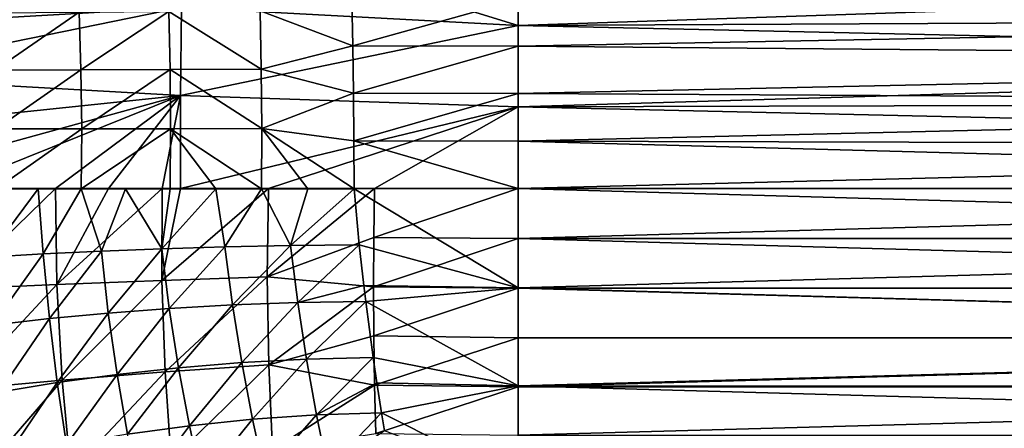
# Model space of a CAD drawing. Header units: metres. Extents: x -109 to 109, y -314 to 82.
# Tile 153 of 191: x 35.77 to 54.04, y -4.44 to 3.13. Entities that reach past the tile are written whole.
import ezdxf

# ---------------------------------------------------------------- set-up
doc = ezdxf.new("R2010")
doc.units = ezdxf.units.M
doc.layers.add('solid_504261_XXX', color=7, linetype='CONTINUOUS')

msp = doc.modelspace()

# ---------------------------------------------------------------- linework, layer by layer
at = {"layer": 'solid_504261_XXX'}
for points in [[(38.776764, 3.357027, 200.77504), (45.020172, 3.021303, 200.768021), (39.020473, 4.865907, 200.434891)], [(45.020172, 3.021303, 200.768021), (45.020168, 4.498132, 200.422043), (39.020473, 4.865907, 200.434891)], [(71.73188, 3.924915, 200.57338), (45.020168, 4.498132, 200.422043), (45.020172, 3.021303, 200.768021)], [(38.776764, 3.357027, 200.77504), (32.537594, 3.852479, 200.865692), (32.504913, 2.999626, 200.950607)], [(72.884293, 3.160417, 200.741501), (71.73188, 3.924915, 200.57338), (45.020172, 3.021303, 200.768021)], [(40.231735, 3.295105, 168.27803), (41.933197, 3.516388, 168.423538), (41.951172, 2.646362, 168.259338)], [(41.951172, 2.646362, 168.259338), (41.933197, 3.516388, 168.423538), (45.020168, 3.505734, 168.423737)], [(41.951172, 2.646362, 168.259338), (45.020168, 3.505734, 168.423737), (45.020168, 2.636572, 168.259018)], [(72.880859, 3.162662, 168.352936), (45.020168, 2.636572, 168.259018), (45.020168, 3.505734, 168.423737)], [(38.776764, 3.357027, 200.77504), (32.504913, 2.999626, 200.950607), (32.490292, 2.075144, 201.007721)], [(38.776764, 3.357027, 200.77504), (32.490292, 2.075144, 201.007721), (38.757404, 1.725511, 200.979553)], [(38.537148, 3.280418, 167.98349), (40.231735, 3.295105, 168.27803), (40.253033, 2.213868, 168.096161)], [(38.776764, 3.357027, 200.77504), (38.757404, 1.725511, 200.979553), (45.020172, 3.021303, 200.768021)], [(40.253033, 2.213868, 168.096161), (40.231735, 3.295105, 168.27803), (41.951172, 2.646362, 168.259338)], [(35.308441, 2.196168, 166.628525), (35.259022, 3.258148, 166.815659), (36.873211, 3.268589, 167.49614)], [(35.308441, 2.196168, 166.628525), (36.873211, 3.268589, 167.49614), (36.907677, 2.200826, 167.310989)], [(36.907677, 2.200826, 167.310989), (36.873211, 3.268589, 167.49614), (38.537148, 3.280418, 167.98349)], [(36.907677, 2.200826, 167.310989), (38.537148, 3.280418, 167.98349), (38.562561, 2.206308, 167.800797)], [(38.562561, 2.206308, 167.800797), (38.537148, 3.280418, 167.98349), (40.253033, 2.213868, 168.096161)], [(72.880859, 3.162662, 168.352936), (74.055298, 2.383905, 168.220123), (45.020168, 2.636572, 168.259018)], [(74.057457, 2.382512, 200.874084), (72.884293, 3.160417, 200.741501), (45.020172, 3.021303, 200.768021)], [(38.757404, 1.725511, 200.979553), (45.020168, 1.515213, 200.97728), (45.020172, 3.021303, 200.768021)], [(74.057457, 2.382512, 200.874084), (45.020172, 3.021303, 200.768021), (45.020168, 1.515213, 200.97728)], [(40.253033, 2.213868, 168.096161), (41.951172, 2.646362, 168.259338), (41.964409, 1.768654, 168.141617)], [(41.964409, 1.768654, 168.141617), (41.951172, 2.646362, 168.259338), (45.020168, 2.636572, 168.259018)], [(41.964409, 1.768654, 168.141617), (45.020168, 2.636572, 168.259018), (45.020168, 1.76054, 168.14119)], [(74.055298, 2.383905, 168.220123), (45.020168, 1.76054, 168.14119), (45.020168, 2.636572, 168.259018)], [(74.055298, 2.383905, 168.220123), (75.239944, 1.596399, 168.124405), (45.020168, 1.76054, 168.14119)], [(75.241158, 1.595632, 200.969666), (74.057457, 2.382512, 200.874084), (45.020168, 1.515213, 200.97728)], [(35.334442, 1.105718, 166.512054), (35.308441, 2.196168, 166.628525), (36.907677, 2.200826, 167.310989)], [(35.334442, 1.105718, 166.512054), (36.907677, 2.200826, 167.310989), (36.922077, 1.106526, 167.195465)], [(36.922077, 1.106526, 167.195465), (36.907677, 2.200826, 167.310989), (38.562561, 2.206308, 167.800797)], [(36.922077, 1.106526, 167.195465), (38.562561, 2.206308, 167.800797), (38.571678, 1.108193, 167.687744)], [(38.562561, 2.206308, 167.800797), (40.253033, 2.213868, 168.096161), (40.262203, 1.111666, 167.984787)], [(38.571678, 1.108193, 167.687744), (38.562561, 2.206308, 167.800797), (40.262203, 1.111666, 167.984787)], [(40.262203, 1.111666, 167.984787), (40.253033, 2.213868, 168.096161), (41.964409, 1.768654, 168.141617)], [(38.757404, 1.725511, 200.979553), (32.490292, 2.075144, 201.007721), (32.487587, 1.072177, 201.038422)], [(38.757404, 1.725511, 200.979553), (32.487587, 1.072177, 201.038422), (32.489082, 0, 201.047028)], [(38.757404, 1.725511, 200.979553), (32.489082, 0, 201.047028), (34.462173, 0, 201.046997)], [(38.757404, 1.725511, 200.979553), (34.462173, 0, 201.046997), (36.437561, 0, 201.046997)], [(38.757404, 1.725511, 200.979553), (36.437561, 0, 201.046997), (37.422085, 0, 201.046997)], [(38.757404, 1.725511, 200.979553), (37.422085, 0, 201.046997), (38.412827, 0, 201.046997)], [(38.757404, 1.725511, 200.979553), (38.412827, 0, 201.046997), (38.754425, 0, 201.046997)], [(38.757404, 1.725511, 200.979553), (38.754425, 0, 201.046997), (45.020168, 1.515213, 200.97728)], [(40.262203, 1.111666, 167.984787), (41.964409, 1.768654, 168.141617), (41.972473, 0.885698, 168.070694)], [(41.972473, 0.885698, 168.070694), (41.964409, 1.768654, 168.141617), (45.020168, 1.76054, 168.14119)], [(41.972473, 0.885698, 168.070694), (45.020168, 1.76054, 168.14119), (45.020168, 0.880841, 168.070526)], [(75.239944, 1.596399, 168.124405), (45.020168, 0.880841, 168.070526), (45.020168, 1.76054, 168.14119)], [(45.020168, 1.515213, 200.97728), (38.754425, 0, 201.046997), (40.388054, 0, 201.046997)], [(45.020168, 1.515213, 200.97728), (40.388054, 0, 201.046997), (42.355415, 0, 201.046997)], [(45.020168, 1.515213, 200.97728), (42.355415, 0, 201.046997), (45.020168, 0, 201.046997)], [(75.239944, 1.596399, 168.124405), (76.437042, 0.801245, 168.066467), (45.020168, 0.880841, 168.070526)], [(76.437553, 0.800936, 201.027542), (75.241158, 1.595632, 200.969666), (45.020168, 1.515213, 200.97728)], [(76.437553, 0.800936, 201.027542), (45.020168, 1.515213, 200.97728), (45.020168, 0, 201.046997)], [(36.922077, 1.106526, 167.195465), (36.914558, -0.006885, 167.152527), (35.334297, -0.004772, 166.46933)], [(35.334442, 1.105718, 166.512054), (36.922077, 1.106526, 167.195465), (35.334297, -0.004772, 166.46933)], [(38.571678, 1.108193, 167.687744), (38.562702, -0.007118, 167.647232), (36.914558, -0.006885, 167.152527)], [(36.922077, 1.106526, 167.195465), (38.571678, 1.108193, 167.687744), (36.914558, -0.006885, 167.152527)], [(38.571678, 1.108193, 167.687744), (39.4114, -0.006363, 167.822723), (38.562702, -0.007118, 167.647232)], [(38.571678, 1.108193, 167.687744), (40.262203, 1.111666, 167.984787), (40.258038, -0.004971, 167.947052)], [(38.571678, 1.108193, 167.687744), (40.258038, -0.004971, 167.947052), (39.4114, -0.006363, 167.822723)], [(40.262203, 1.111666, 167.984787), (41.120117, -0.003632, 168.0224), (40.258038, -0.004971, 167.947052)], [(40.262203, 1.111666, 167.984787), (41.97517, -0.002866, 168.046997), (41.120117, -0.003632, 168.0224)], [(40.262203, 1.111666, 167.984787), (41.972473, 0.885698, 168.070694), (41.97517, -0.002866, 168.046997)], [(41.972473, 0.885698, 168.070694), (45.020168, 0, 168.046997), (41.97517, -0.002866, 168.046997)], [(41.972473, 0.885698, 168.070694), (45.020168, 0.880841, 168.070526), (45.020168, 0, 168.046997)], [(77.647499, 0, 168.046997), (45.020168, 0, 168.046997), (45.020168, 0.880841, 168.070526)], [(76.437042, 0.801245, 168.066467), (77.647499, 0, 168.046997), (45.020168, 0.880841, 168.070526)], [(76.437553, 0.800936, 201.027542), (45.020168, 0, 201.046997), (77.647499, 0, 201.046997)], [(36.437561, 0, 201.046997), (34.462173, 0, 201.046997), (34.510349, -1.86385, 200.951981)], [(36.459961, -1.777763, 200.956467), (36.437561, 0, 201.046997), (34.510349, -1.86385, 200.951981)], [(37.422085, 0, 201.046997), (36.437561, 0, 201.046997), (36.459961, -1.777763, 200.956467)], [(38.412827, 0, 201.046997), (37.422085, 0, 201.046997), (36.459961, -1.777763, 200.956467)], [(38.407627, -1.702225, 200.961151), (38.412827, 0, 201.046997), (36.459961, -1.777763, 200.956467)], [(38.754425, 0, 201.046997), (38.412827, 0, 201.046997), (38.407627, -1.702225, 200.961151)], [(40.388054, 0, 201.046997), (38.754425, 0, 201.046997), (38.407627, -1.702225, 200.961151)], [(40.36541, -1.63774, 200.965881), (40.388054, 0, 201.046997), (38.407627, -1.702225, 200.961151)], [(42.355415, 0, 201.046997), (40.388054, 0, 201.046997), (40.36541, -1.63774, 200.965881)], [(42.339455, -0.908058, 201.021957), (42.355415, 0, 201.046997), (40.36541, -1.63774, 200.965881)], [(45.020168, -1.839756, 168.149887), (41.97517, -0.002866, 168.046997), (45.020168, 0, 168.046997)], [(45.020168, 0, 201.046997), (42.355415, 0, 201.046997), (42.339455, -0.908058, 201.021957)], [(77.64756, -0.924901, 168.072937), (45.020168, -1.839756, 168.149887), (45.020168, 0, 168.046997)], [(77.64756, -0.924901, 168.072937), (45.020168, 0, 168.046997), (77.647499, 0, 168.046997)], [(77.647499, 0, 201.046997), (45.020168, 0, 201.046997), (45.020168, -0.925128, 201.021042)], [(77.647499, 0, 201.046997), (45.020168, -0.925128, 201.021042), (77.64756, -0.924901, 201.021057)], [(35.170147, -1.273188, 166.374832), (35.334297, -0.004772, 166.46933), (36.115135, -0.006076, 166.834167)], [(36.208897, -1.210558, 166.861557), (35.170147, -1.273188, 166.374832), (36.115135, -0.006076, 166.834167)], [(35.334297, -0.004772, 166.46933), (36.914558, -0.006885, 167.152527), (36.115135, -0.006076, 166.834167)], [(36.208897, -1.210558, 166.861557), (36.115135, -0.006076, 166.834167), (36.914558, -0.006885, 167.152527)], [(37.286896, -1.157256, 167.271591), (36.208897, -1.210558, 166.861557), (36.914558, -0.006885, 167.152527)], [(36.914558, -0.006885, 167.152527), (38.562702, -0.007118, 167.647232), (37.732944, -0.007268, 167.424515)], [(37.286896, -1.157256, 167.271591), (36.914558, -0.006885, 167.152527), (37.732944, -0.007268, 167.424515)], [(38.408421, -1.113527, 167.603622), (37.286896, -1.157256, 167.271591), (37.732944, -0.007268, 167.424515)], [(38.408421, -1.113527, 167.603622), (37.732944, -0.007268, 167.424515), (38.562702, -0.007118, 167.647232)], [(38.408421, -1.113527, 167.603622), (38.562702, -0.007118, 167.647232), (39.4114, -0.006363, 167.822723)], [(39.577896, -1.079607, 167.85347), (38.408421, -1.113527, 167.603622), (39.4114, -0.006363, 167.822723)], [(39.577896, -1.079607, 167.85347), (39.4114, -0.006363, 167.822723), (40.258038, -0.004971, 167.947052)], [(40.798752, -1.055922, 168.013992), (39.577896, -1.079607, 167.85347), (40.258038, -0.004971, 167.947052)], [(40.798752, -1.055922, 168.013992), (40.258038, -0.004971, 167.947052), (41.120117, -0.003632, 168.0224)], [(40.798752, -1.055922, 168.013992), (41.97517, -0.002866, 168.046997), (42.072498, -1.039368, 168.073486)], [(40.798752, -1.055922, 168.013992), (41.120117, -0.003632, 168.0224), (41.97517, -0.002866, 168.046997)], [(45.020168, -1.839756, 168.149887), (42.072498, -1.039368, 168.073486), (41.97517, -0.002866, 168.046997)], [(45.020168, -0.925128, 201.021042), (45.020168, 0, 201.046997), (42.339455, -0.908058, 201.021957)], [(42.334446, -1.819208, 200.946213), (42.339455, -0.908058, 201.021957), (40.36541, -1.63774, 200.965881)], [(45.020168, -0.925128, 201.021042), (42.339455, -0.908058, 201.021957), (42.334446, -1.819208, 200.946213)], [(38.547443, -2.220917, 167.682037), (38.408421, -1.113527, 167.603622), (39.577896, -1.079607, 167.85347)], [(39.719559, -2.156166, 167.935501), (38.547443, -2.220917, 167.682037), (39.577896, -1.079607, 167.85347)], [(39.719559, -2.156166, 167.935501), (39.577896, -1.079607, 167.85347), (40.798752, -1.055922, 168.013992)], [(40.93462, -2.112758, 168.100433), (39.719559, -2.156166, 167.935501), (40.798752, -1.055922, 168.013992)], [(40.93462, -2.112758, 168.100433), (40.798752, -1.055922, 168.013992), (42.072498, -1.039368, 168.073486)], [(40.93462, -2.112758, 168.100433), (42.072498, -1.039368, 168.073486), (42.157116, -1.794054, 168.133011)], [(45.020168, -1.839756, 168.149887), (42.157116, -1.794054, 168.133011), (42.072498, -1.039368, 168.073486)], [(45.020168, -1.847367, 200.943253), (45.020168, -0.925128, 201.021042), (42.334446, -1.819208, 200.946213)], [(77.647568, -1.847089, 168.150711), (45.020168, -1.839756, 168.149887), (77.64756, -0.924901, 168.072937)], [(77.64756, -0.924901, 201.021057), (45.020168, -0.925128, 201.021042), (77.647568, -1.847089, 200.943283)], [(77.647568, -1.847089, 200.943283), (45.020168, -0.925128, 201.021042), (45.020168, -1.847367, 200.943253)], [(35.261955, -2.533441, 166.443466), (35.170147, -1.273188, 166.374832), (36.208897, -1.210558, 166.861557)], [(36.321907, -2.410543, 166.933548), (35.261955, -2.533441, 166.443466), (36.208897, -1.210558, 166.861557)], [(36.321907, -2.410543, 166.933548), (36.208897, -1.210558, 166.861557), (37.286896, -1.157256, 167.271591)], [(37.416008, -2.306018, 167.346771), (36.321907, -2.410543, 166.933548), (37.286896, -1.157256, 167.271591)], [(37.416008, -2.306018, 167.346771), (37.286896, -1.157256, 167.271591), (38.408421, -1.113527, 167.603622)], [(38.547443, -2.220917, 167.682037), (37.416008, -2.306018, 167.346771), (38.408421, -1.113527, 167.603622)], [(40.36541, -1.63774, 200.965881), (38.407627, -1.702225, 200.961151), (38.4706, -3.395109, 200.704483)], [(40.395851, -3.264398, 200.723267), (40.36541, -1.63774, 200.965881), (38.4706, -3.395109, 200.704483)], [(42.334446, -1.819208, 200.946213), (40.36541, -1.63774, 200.965881), (40.395851, -3.264398, 200.723267)], [(36.459961, -1.777763, 200.956467), (34.510349, -1.86385, 200.951981), (34.651173, -3.725501, 200.668274)], [(36.56255, -3.549052, 200.685989), (36.459961, -1.777763, 200.956467), (34.651173, -3.725501, 200.668274)], [(38.407627, -1.702225, 200.961151), (36.459961, -1.777763, 200.956467), (36.56255, -3.549052, 200.685989)], [(38.4706, -3.395109, 200.704483), (38.407627, -1.702225, 200.961151), (36.56255, -3.549052, 200.685989)], [(42.34013, -2.731322, 200.819168), (42.334446, -1.819208, 200.946213), (40.395851, -3.264398, 200.723267)], [(40.93462, -2.112758, 168.100433), (42.157116, -1.794054, 168.133011), (42.193012, -2.089902, 168.16568)], [(45.020168, -1.839756, 168.149887), (42.193012, -2.089902, 168.16568), (42.157116, -1.794054, 168.133011)], [(45.020168, -1.847367, 200.943253), (42.334446, -1.819208, 200.946213), (42.34013, -2.731322, 200.819168)], [(45.020168, -1.839756, 168.149887), (45.020168, -3.657384, 168.457458), (42.193012, -2.089902, 168.16568)], [(45.020168, -2.763815, 200.813873), (45.020168, -1.847367, 200.943253), (42.34013, -2.731322, 200.819168)], [(77.647522, -2.763664, 168.28009), (45.020168, -3.657384, 168.457458), (45.020168, -1.839756, 168.149887)], [(77.647522, -2.763664, 168.28009), (45.020168, -1.839756, 168.149887), (77.647568, -1.847089, 168.150711)], [(77.647568, -1.847089, 200.943283), (45.020168, -1.847367, 200.943253), (77.647522, -2.763664, 200.813904)], [(77.647522, -2.763664, 200.813904), (45.020168, -1.847367, 200.943253), (45.020168, -2.763815, 200.813873)], [(38.719074, -3.318928, 167.820221), (38.547443, -2.220917, 167.682037), (39.719559, -2.156166, 167.935501)], [(39.890907, -3.224991, 168.079468), (38.719074, -3.318928, 167.820221), (39.719559, -2.156166, 167.935501)], [(39.890907, -3.224991, 168.079468), (39.719559, -2.156166, 167.935501), (40.93462, -2.112758, 168.100433)], [(41.095284, -3.162486, 168.250656), (39.890907, -3.224991, 168.079468), (40.93462, -2.112758, 168.100433)], [(41.095284, -3.162486, 168.250656), (40.93462, -2.112758, 168.100433), (42.193012, -2.089902, 168.16568)], [(41.095284, -3.162486, 168.250656), (42.193012, -2.089902, 168.16568), (42.331226, -3.130466, 168.322876)], [(45.020168, -3.657384, 168.457458), (42.331226, -3.130466, 168.322876), (42.193012, -2.089902, 168.16568)], [(36.467194, -3.59451, 167.060287), (36.321907, -2.410543, 166.933548), (37.416008, -2.306018, 167.346771)], [(37.578613, -3.442653, 167.479279), (36.467194, -3.59451, 167.060287), (37.416008, -2.306018, 167.346771)], [(37.578613, -3.442653, 167.479279), (37.416008, -2.306018, 167.346771), (38.547443, -2.220917, 167.682037)], [(38.719074, -3.318928, 167.820221), (37.578613, -3.442653, 167.479279), (38.547443, -2.220917, 167.682037)], [(35.382648, -3.772592, 166.564209), (35.261955, -2.533441, 166.443466), (36.321907, -2.410543, 166.933548)], [(36.467194, -3.59451, 167.060287), (35.382648, -3.772592, 166.564209), (36.321907, -2.410543, 166.933548)], [(42.355057, -3.639932, 200.640457), (42.34013, -2.731322, 200.819168), (40.395851, -3.264398, 200.723267)], [(45.020168, -2.763815, 200.813873), (42.34013, -2.731322, 200.819168), (42.355057, -3.639932, 200.640457)], [(45.020168, -3.671571, 200.633316), (45.020168, -2.763815, 200.813873), (42.355057, -3.639932, 200.640457)], [(77.647491, -3.671566, 168.460678), (45.020168, -3.657384, 168.457458), (77.647522, -2.763664, 168.28009)], [(77.647522, -2.763664, 200.813904), (45.020168, -2.763815, 200.813873), (45.020168, -3.671571, 200.633316)], [(77.647522, -2.763664, 200.813904), (45.020168, -3.671571, 200.633316), (77.647491, -3.671566, 200.633316)], [(40.395851, -3.264398, 200.723267), (38.4706, -3.395109, 200.704483), (38.58186, -5.031743, 200.289413)], [(40.464737, -4.843009, 200.32785), (40.395851, -3.264398, 200.723267), (38.58186, -5.031743, 200.289413)], [(38.921265, -4.393771, 168.016983), (38.719074, -3.318928, 167.820221), (39.890907, -3.224991, 168.079468)], [(40.090168, -4.272918, 168.283661), (38.921265, -4.393771, 168.016983), (39.890907, -3.224991, 168.079468)], [(40.090168, -4.272918, 168.283661), (39.890907, -3.224991, 168.079468), (41.095284, -3.162486, 168.250656)], [(41.279308, -4.193186, 168.462708), (40.090168, -4.272918, 168.283661), (41.095284, -3.162486, 168.250656)], [(42.355057, -3.639932, 200.640457), (40.395851, -3.264398, 200.723267), (40.464737, -4.843009, 200.32785)], [(41.279308, -4.193186, 168.462708), (41.095284, -3.162486, 168.250656), (42.331226, -3.130466, 168.322876)], [(41.279308, -4.193186, 168.462708), (42.331226, -3.130466, 168.322876), (42.399857, -3.599255, 168.415573)], [(45.020168, -3.657384, 168.457458), (42.399857, -3.599255, 168.415573), (42.331226, -3.130466, 168.322876)], [(36.642384, -4.74933, 167.242401), (36.467194, -3.59451, 167.060287), (37.578613, -3.442653, 167.479279)], [(38.4706, -3.395109, 200.704483), (36.56255, -3.549052, 200.685989), (36.720802, -5.257017, 200.251862)], [(37.772461, -4.553374, 167.668732), (36.642384, -4.74933, 167.242401), (37.578613, -3.442653, 167.479279)], [(38.58186, -5.031743, 200.289413), (38.4706, -3.395109, 200.704483), (36.720802, -5.257017, 200.251862)], [(37.772461, -4.553374, 167.668732), (37.578613, -3.442653, 167.479279), (38.719074, -3.318928, 167.820221)], [(38.921265, -4.393771, 168.016983), (37.772461, -4.553374, 167.668732), (38.719074, -3.318928, 167.820221)], [(36.56255, -3.549052, 200.685989), (34.651173, -3.725501, 200.668274), (34.855789, -5.518082, 200.21611)], [(36.720802, -5.257017, 200.251862), (36.56255, -3.549052, 200.685989), (34.855789, -5.518082, 200.21611)], [(35.529858, -4.978845, 166.738876), (35.382648, -3.772592, 166.564209), (36.467194, -3.59451, 167.060287)], [(36.642384, -4.74933, 167.242401), (35.529858, -4.978845, 166.738876), (36.467194, -3.59451, 167.060287)], [(42.376862, -4.538773, 200.410751), (42.355057, -3.639932, 200.640457), (40.464737, -4.843009, 200.32785)], [(41.279308, -4.193186, 168.462708), (42.399857, -3.599255, 168.415573), (42.486851, -4.156279, 168.543991)], [(45.020168, -3.671571, 200.633316), (42.355057, -3.639932, 200.640457), (42.376862, -4.538773, 200.410751)], [(45.020168, -3.657384, 168.457458), (42.486851, -4.156279, 168.543991), (42.399857, -3.599255, 168.415573)], [(45.020168, -4.56778, 200.40213), (45.020168, -3.671571, 200.633316), (42.376862, -4.538773, 200.410751)], [(45.020168, -3.657384, 168.457458), (45.020168, -5.42936, 168.965851), (42.486851, -4.156279, 168.543991)], [(77.647484, -4.567917, 168.691895), (45.020168, -5.42936, 168.965851), (45.020168, -3.657384, 168.457458)], [(77.647484, -4.567917, 168.691895), (45.020168, -3.657384, 168.457458), (77.647491, -3.671566, 168.460678)], [(77.647491, -3.671566, 200.633316), (45.020168, -3.671571, 200.633316), (45.020168, -4.56778, 200.40213)], [(77.647491, -3.671566, 200.633316), (45.020168, -4.56778, 200.40213), (77.647484, -4.567917, 200.4021)], [(40.315628, -5.292542, 168.546265), (40.090168, -4.272918, 168.283661), (41.279308, -4.193186, 168.462708)], [(41.485218, -5.198042, 168.734604), (40.315628, -5.292542, 168.546265), (41.279308, -4.193186, 168.462708)], [(41.485218, -5.198042, 168.734604), (41.279308, -4.193186, 168.462708), (42.486851, -4.156279, 168.543991)], [(41.485218, -5.198042, 168.734604), (42.486851, -4.156279, 168.543991), (42.54184, -4.490054, 168.630676)], [(45.020168, -5.42936, 168.965851), (42.54184, -4.490054, 168.630676), (42.486851, -4.156279, 168.543991)], [(39.152149, -5.437661, 168.27095), (38.921265, -4.393771, 168.016983), (40.090168, -4.272918, 168.283661)], [(40.315628, -5.292542, 168.546265), (39.152149, -5.437661, 168.27095), (40.090168, -4.272918, 168.283661)], [(37.99559, -5.630295, 167.914474), (37.772461, -4.553374, 167.668732), (38.921265, -4.393771, 168.016983)], [(39.152149, -5.437661, 168.27095), (37.99559, -5.630295, 167.914474), (38.921265, -4.393771, 168.016983)]]:
    msp.add_3dface(points, dxfattribs=at)

doc.saveas('drawing.dxf')
